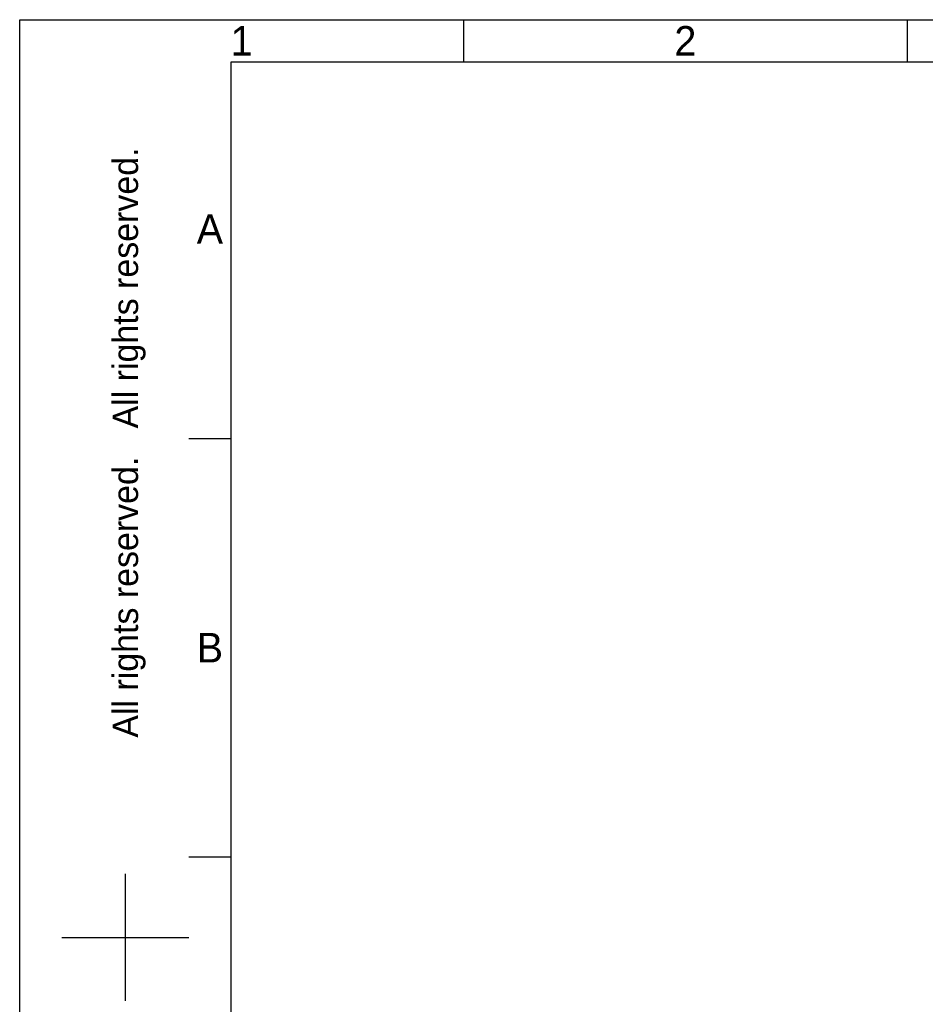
# Model space of a CAD drawing. Header units: millimetres. Extents: x 4086 to 10416, y 123 to 1549.
# Tile 41 of 99: x 6284 to 6798, y 990 to 1549. Entities that reach past the tile are written whole.
import ezdxf
from ezdxf.enums import TextEntityAlignment as Align

# ---------------------------------------------------------------- set-up
doc = ezdxf.new("R2010")
doc.units = ezdxf.units.MM
doc.styles.add('思源黑', font='SourceHanSansCN-Normal.ttf')

# ---------------------------------------------------------------- blocks, each defined once
blk = doc.blocks.new('1')
at = {"color": 2}
for p, q in [((6535.66, 1549.22), (6535.66, 1525.22)), ((6787.66, 1549.22), (6787.66, 1525.22)), ((6379.66, 1311.62), (6403.66, 1311.62)), ((6379.66, 1074.02), (6403.66, 1074.02)), ((6343.66, 992.42), (6343.66, 1064.42)), ((6307.66, 1028.42), (6379.66, 1028.42))]:
    blk.add_line(p, q, dxfattribs=at)
for points in [[(6283.66, 123.62), (6283.66, 1549.22), (8299.66, 1549.22), (8299.66, 123.62)], [(6403.66, 147.62), (6403.66, 1525.22), (8275.66, 1525.22), (8275.66, 147.62)]]:
    blk.add_lwpolyline(points, close=True, dxfattribs=at)
at = {"color": 2, "style": '思源黑'}
for s, p in [('1', (6409.66, 1537.22)), ('2', (6661.66, 1537.22)), ('A', (6391.66, 1430.42)), ('B', (6391.66, 1192.82))]:
    blk.add_text(s, height=16.8, dxfattribs=at).set_placement(p, align=Align.MIDDLE_CENTER)
blk.add_text('All rights reserved.   All rights reserved.', height=14.4, rotation=90, dxfattribs=at).set_placement((6343.66, 1309.22), align=Align.MIDDLE_CENTER)
at = {"color": 7, "style": '思源黑'}
for tag, height, p in [('编号', 19.2, (8134.84, 252.67)), ('比例', 8, (7939.66, 171.62))]:
    blk.add_attdef(tag, text='', height=height, dxfattribs=at).set_placement(p, align=Align.MIDDLE)
at = {"linetype": 'Continuous', "lineweight": 0, "ltscale": 0.3, "style": '思源黑'}
for tag, p in [('当前页', (8121.35, 207.93)), ('总页数', (8160.27, 207.93))]:
    blk.add_attdef(tag, text='', height=8, dxfattribs=at).set_placement(p, align=Align.MIDDLE)

msp = doc.modelspace()

# ---------------------------------------------------------------- block references
msp.add_blockref('1', (0, 0))

doc.saveas('drawing.dxf')
